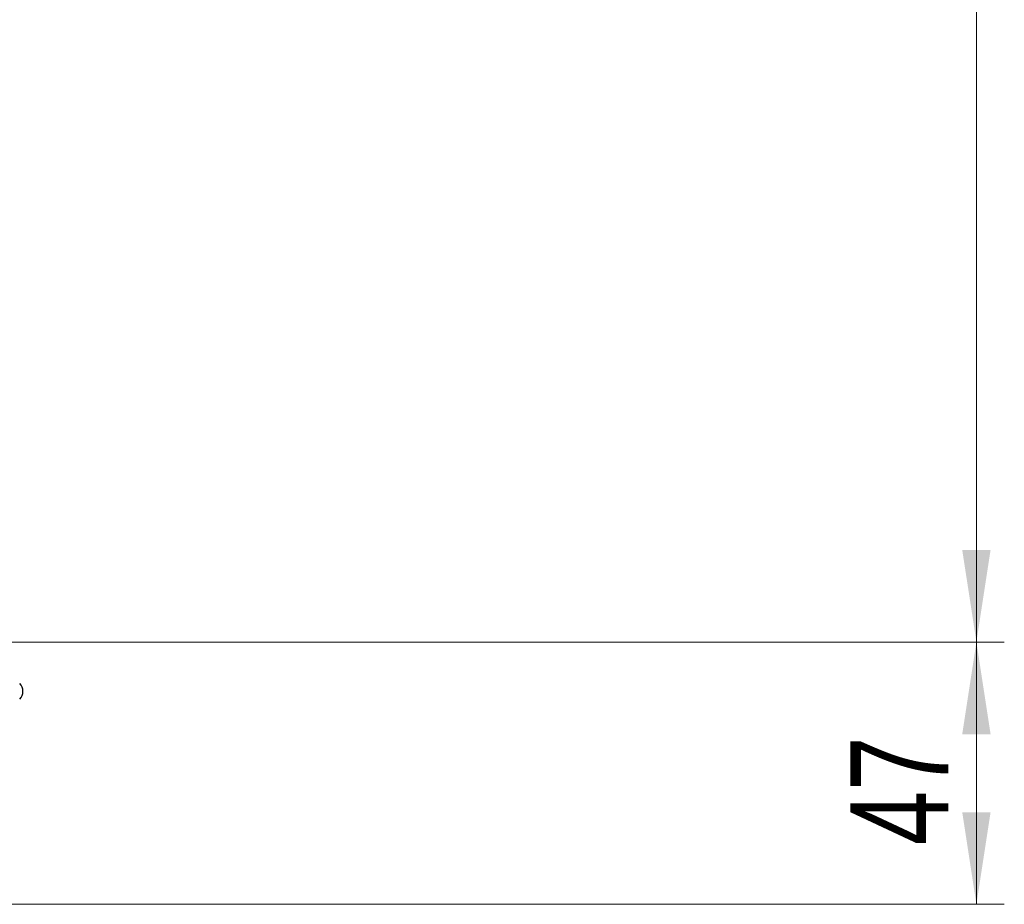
# Model space of a CAD drawing. Header units: millimetres. Extents: x 0 to 420, y 0 to 297.
# Tile 107 of 145: x 236 to 271, y 151 to 182. Entities that reach past the tile are written whole.
import ezdxf

# ---------------------------------------------------------------- set-up
doc = ezdxf.new("R2010")
doc.units = ezdxf.units.MM
doc.styles.add('SLDTEXTSTYLE0', font='TXT', dxfattribs={"width": 0.75})
doc.dimstyles.new('SLDDIMSTYLE0', dxfattribs={"dimtxt": 3.5, "dimasz": 3.302, "dimexe": 0, "dimexo": 0.0625, "dimgap": 0.875, "dimtad": 1, "dimlfac": 5, "dimrnd": 1e-09, "dimzin": 12, "dimdsep": 46, "dimtxsty": 'SLDTEXTSTYLE0', "dimsah": 1, "dimcen": 0.09, "dimadec": 0, "dimazin": 3, "dimtfac": 1, "dimtofl": 0, "dimtmove": 0, "dimatfit": 3, "dimfxl": 1, "dimfrac": 2, "dimtolj": 1, "dimtzin": 12, "dimarcsym": 0})

# ---------------------------------------------------------------- blocks, each defined once
blk = doc.blocks.new('_D_4')
at = {"color": 7, "linetype": 'Continuous', "lineweight": 18}
for p, q in [((186.436, 160.155), (271.003, 160.155)), ((270.003, 150.755), (270.003, 160.155)), ((228.436, 150.755), (271.003, 150.755))]:
    blk.add_line(p, q, dxfattribs=at)
for points in [[(270.003, 160.155), (269.495, 156.853), (270.511, 156.853)], [(270.003, 150.755), (270.511, 154.057), (269.495, 154.057)]]:
    blk.add_solid(points, dxfattribs=at)
at = {"color": 7, "linetype": 'Continuous', "lineweight": 18, "insert": (265.491, 152.869), "char_height": 3.5, "attachment_point": 1, "rotation": 90, "style": 'SLDTEXTSTYLE0'}
blk.add_mtext('47', dxfattribs=at)
blk = doc.blocks.new('_D_5')
at = {"color": 7, "linetype": 'Continuous', "lineweight": 18}
for p, q in [((186.436, 221.355), (271.003, 221.355)), ((270.003, 160.155), (270.003, 221.355)), ((186.436, 160.155), (271.003, 160.155))]:
    blk.add_line(p, q, dxfattribs=at)
for points in [[(270.003, 221.355), (269.495, 218.053), (270.511, 218.053)], [(270.003, 160.155), (270.511, 163.457), (269.495, 163.457)]]:
    blk.add_solid(points, dxfattribs=at)
at = {"color": 7, "linetype": 'Continuous', "lineweight": 18, "insert": (265.491, 186.876), "char_height": 3.5, "attachment_point": 1, "rotation": 90, "style": 'SLDTEXTSTYLE0'}
blk.add_mtext('306', dxfattribs=at)

msp = doc.modelspace()

# ---------------------------------------------------------------- linework, layer by layer
at = {"color": 7, "linetype": 'Continuous', "lineweight": 25}
msp.add_arc((235.437, 158.3906), 0.4, 315, 45, dxfattribs=at)

# ---------------------------------------------------------------- dimensions: what is measured, and where the dimension line sits
at = {"color": 7, "linetype": 'Continuous', "lineweight": 18}
for base, p1, p2, picture, middle in [((270.0027, 221.3553), (185.436, 160.1553), (185.436, 221.3553), '_D_5', (270.0027, 190.7553)), ((270.0027, 160.1553), (227.436, 150.7553), (185.436, 160.1553), '_D_4', (270.0027, 155.4553))]:
    dim = msp.add_linear_dim(base=base, p1=p1, p2=p2, angle=90, dimstyle='SLDDIMSTYLE0', dxfattribs=at)
    dim.commit()
    dim.dimension.update_dxf_attribs({"geometry": picture, "text_midpoint": middle, "dimtype": 160})

doc.saveas('drawing.dxf')
